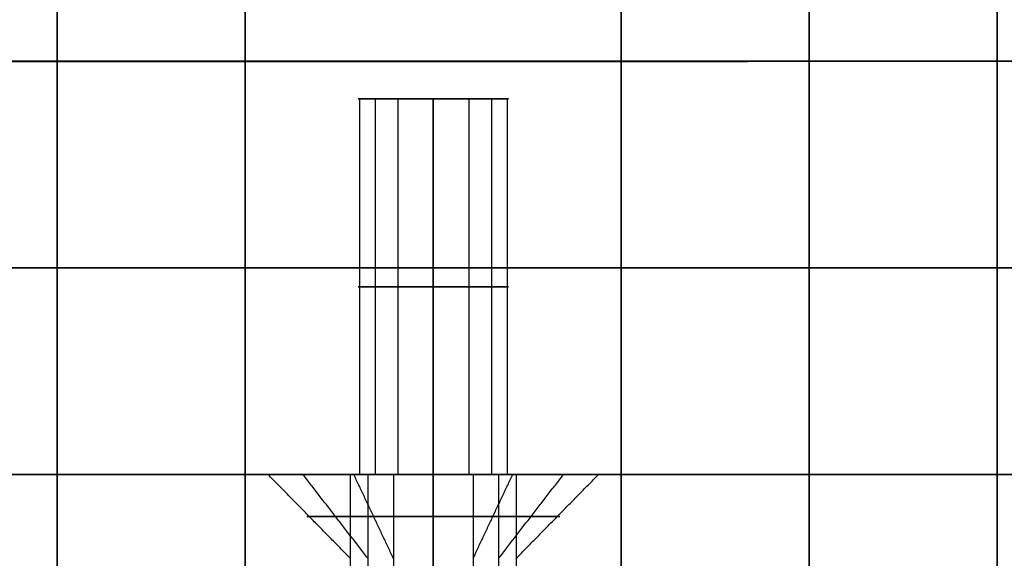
# Model space of a CAD drawing. Header units: millimetres. Extents: x -448 to 1378, y -985 to 990.
# Tile 63 of 117: x 4 to 30, y 193 to 207. Entities that reach past the tile are written whole.
import ezdxf

# ---------------------------------------------------------------- set-up
doc = ezdxf.new("R2010")
doc.units = ezdxf.units.MM
doc.header["$MEASUREMENT"] = 0
for name, color, linetype in [('IGES level 14', 8, 'Continuous'), ('IGES level 2', 8, 'Continuous'), ('IGES level 4', 8, 'Continuous'), ('IGES level 46', 255, 'Continuous'), ('IGES level 8', 8, 'Continuous')]:
    doc.layers.add(name, color=color, linetype=linetype)

msp = doc.modelspace()

# ---------------------------------------------------------------- linework, layer by layer
at = {"layer": 'IGES level 14'}
for points, weights, knots in [([(15, 195, -194.48), (10.52, 195, -194.48), (10.52, 195, -190), (10.52, 195, -185.52), (15, 195, -185.52)], [1, 0.707106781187, 1, 0.707106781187, 1], [-4.141593, -4.141593, -4.141593, -2.570796, -2.570796, -1, -1, -1]), ([(15, 195, -185.52), (19.48, 195, -185.52), (19.48, 195, -190), (19.48, 195, -194.48), (15, 195, -194.48)], [1, 0.707106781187, 1, 0.707106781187, 1], [-3.141593, -3.141593, -3.141593, -1.570796, -1.570796, 0, 0, 0]), ([(15, 193.885, -193.365), (14.157, 193.885, -193.365), (13.414, 193.885, -192.968), (12.01, 193.885, -192.217), (11.7, 193.885, -190.656), (11.389, 193.885, -189.096), (12.399, 193.885, -187.865), (13.408, 193.885, -186.635), (15, 193.885, -186.635)], [0.952568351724, 0.946746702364, 1, 0.903989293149, 1, 0.903989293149, 1, 0.903989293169, 0.99999999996], [3.142384, 3.142384, 3.142384, 3.632467, 3.632467, 4.516039, 4.516039, 5.399612, 5.399612, 6.283185, 6.283185, 6.283185]), ([(15, 193.885, -186.635), (16.592, 193.885, -186.635), (17.601, 193.885, -187.865), (18.611, 193.885, -189.096), (18.3, 193.885, -190.656), (17.99, 193.885, -192.217), (16.586, 193.885, -192.968), (15.843, 193.885, -193.365), (15, 193.885, -193.365)], [1, 0.903989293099, 1, 0.903989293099, 1, 0.903989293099, 1, 0.94674670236, 0.952568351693], [0, 0, 0, 0.883573, 0.883573, 1.767146, 1.767146, 2.650719, 2.650719, 3.140801, 3.140801, 3.140801])]:
    msp.add_rational_spline(points, weights, degree=2, knots=knots, dxfattribs=at)
for points in [[(12.793, 192.77, -190.439), (11.7, 193.885, -190.656), (10.606, 195, -190.874)], [(13.261, 192.77, -188.573), (12.399, 193.885, -187.865), (11.537, 195, -187.158)], [(13.939, 192.77, -191.984), (13.414, 193.885, -192.968), (12.888, 195, -193.951)], [(15, 192.77, -192.25), (15, 193.885, -193.365), (15, 195, -194.48)], [(15, 195, -185.52), (15, 193.885, -186.635), (15, 192.77, -187.75)], [(15, 195, -194.48), (15, 193.885, -193.365), (15, 192.77, -192.25)], [(15, 192.77, -187.75), (15, 193.885, -186.635), (15, 195, -185.52)], [(16.061, 192.77, -191.984), (16.586, 193.885, -192.968), (17.112, 195, -193.951)], [(16.739, 192.77, -188.573), (17.601, 193.885, -187.865), (18.463, 195, -187.158)], [(17.207, 192.77, -190.439), (18.3, 193.885, -190.656), (19.394, 195, -190.874)]]:
    msp.add_open_spline(points, degree=2, dxfattribs=at)
at = {"layer": 'IGES level 2'}
for points in [[(5, 985, -20), (5, 0, -20), (5, -985, -20)], [(5, -985, 20), (5, 0, 20), (5, 985, 20)], [(10, -985, 20), (10, 0, 20), (10, 985, 20)], [(10, 985, -20), (10, 0, -20), (10, -985, -20)], [(10, -985, -20), (10, 0, -20), (10, 985, -20)], [(10, 985, 20), (10, 0, 20), (10, -985, 20)], [(10, 178.3), (10, 375), (10, 571.7)]]:
    msp.add_open_spline(points, degree=2, dxfattribs=at)
at = {"layer": 'IGES level 4'}
for points in [[(20, -985, -20), (20, 0, -20), (20, 985, -20)], [(20, 985, 20), (20, 0, 20), (20, -985, 20)], [(20, 985, -20), (20, 0, -20), (20, -985, -20)], [(20, -985, 20), (20, 0, 20), (20, 985, 20)], [(25, 985, -20), (25, 0, -20), (25, -985, -20)], [(25, -985, 20), (25, 0, 20), (25, 985, 20)], [(30, -985, -20), (30, 0, -20), (30, 985, -20)], [(30, 985, 20), (30, 0, 20), (30, -985, 20)], [(30, -985, -20), (30, 0, -20), (30, 985, -20)], [(30, 985, 20), (30, 0, 20), (30, -985, 20)], [(20, 178.3), (20, 375), (20, 571.7)], [(30, 180.25), (30, 375), (30, 569.75)]]:
    msp.add_open_spline(points, degree=2, dxfattribs=at)
at = {"layer": 'IGES level 46'}
for points in [[(1350, 206, -397), (465, 206, -397), (-420, 206, -397), (-410.474, 200.5, -387.474), (-400.947, 195, -377.947), (465, 195, -377.947), (1330.947, 195, -377.947), (1340.474, 200.5, -387.474), (1350, 206, -397)], [(-420, 206, -37), (465, 206, -37), (1350, 206, -37), (1340.474, 200.5, -46.526), (1330.947, 195, -56.053), (465, 195, -56.053), (-400.947, 195, -56.053), (-410.474, 200.5, -46.526), (-420, 206, -37)]]:
    msp.add_open_spline(points, degree=2, knots=[0, 0, 0, 1, 1, 2, 2, 3, 3, 4, 4, 4], dxfattribs=at)
for points in [[(1350, 206, -37), (465, 206, -37), (-420, 206, -37)], [(-420, 206, -397), (465, 206, -397), (1350, 206, -397)], [(13, 205, -117), (15, 205, -117), (17, 205, -117)], [(13, 205, -317), (15, 205, -317), (17, 205, -317)], [(13.038, 205, -316.61), (13.038, 200, -316.61), (13.038, 195, -316.61)], [(13.038, 205, -116.61), (13.038, 200, -116.61), (13.038, 195, -116.61)], [(13.454, 205, -318.269), (13.454, 200, -318.269), (13.454, 195, -318.269)], [(13.454, 205, -118.269), (13.454, 200, -118.269), (13.454, 195, -118.269)], [(14.057, 205, -315.236), (14.057, 200, -315.236), (14.057, 195, -315.236)], [(14.057, 205, -115.236), (14.057, 200, -115.236), (14.057, 195, -115.236)], [(15, 205, -315), (15, 200, -315), (15, 195, -315)], [(15, 195, -319), (15, 200, -319), (15, 205, -319)], [(15, 205, -115), (15, 200, -115), (15, 195, -115)], [(15, 195, -119), (15, 200, -119), (15, 205, -119)], [(15, 195, -115), (15, 200, -115), (15, 205, -115)], [(15, 205, -119), (15, 200, -119), (15, 195, -119)], [(15, 205, -115), (15, 205, -117), (15, 205, -119)], [(15, 195, -315), (15, 200, -315), (15, 205, -315)], [(15, 205, -319), (15, 200, -319), (15, 195, -319)], [(15, 205, -315), (15, 205, -317), (15, 205, -319)], [(15.943, 205, -115.236), (15.943, 200, -115.236), (15.943, 195, -115.236)], [(15.943, 205, -315.236), (15.943, 200, -315.236), (15.943, 195, -315.236)], [(16.546, 205, -118.269), (16.546, 200, -118.269), (16.546, 195, -118.269)], [(16.546, 205, -318.269), (16.546, 200, -318.269), (16.546, 195, -318.269)], [(16.962, 205, -116.61), (16.962, 200, -116.61), (16.962, 195, -116.61)], [(16.962, 205, -316.61), (16.962, 200, -316.61), (16.962, 195, -316.61)], [(1340.474, 200.5, -387.474), (465, 200.5, -387.474), (-410.474, 200.5, -387.474)], [(-410.474, 200.5, -46.526), (465, 200.5, -46.526), (1340.474, 200.5, -46.526)], [(-400.947, 195, -56.053), (465, 195, -56.053), (1330.947, 195, -56.053)], [(1330.947, 195, -377.947), (465, 195, -377.947), (-400.947, 195, -377.947)], [(-400.947, 195, -217), (465, 195, -217), (1330.947, 195, -217)]]:
    msp.add_open_spline(points, degree=2, dxfattribs=at)
for points, weights, knots in [([(15, 205, -319), (13, 205, -319), (13, 205, -317), (13, 205, -315), (15, 205, -315)], [1, 0.707106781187, 1, 0.707106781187, 1], [-8.283185, -8.283185, -8.283185, -6.712389, -6.712389, -5.141593, -5.141593, -5.141593]), ([(15, 205, -119), (13, 205, -119), (13, 205, -117), (13, 205, -115), (15, 205, -115)], [1, 0.707106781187, 1, 0.707106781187, 1], [-8.283185, -8.283185, -8.283185, -6.712389, -6.712389, -5.141593, -5.141593, -5.141593]), ([(15, 205, -119), (17, 205, -119), (17, 205, -117), (17, 205, -115), (15, 205, -115), (13, 205, -115), (13, 205, -117), (13, 205, -119), (15, 205, -119)], [1, 0.707106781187, 1, 0.707106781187, 1, 0.707106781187, 1, 0.707106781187, 1], [0, 0, 0, 1.570796, 1.570796, 3.141593, 3.141593, 4.712389, 4.712389, 6.283185, 6.283185, 6.283185]), ([(15, 205, -319), (17, 205, -319), (17, 205, -317), (17, 205, -315), (15, 205, -315), (13, 205, -315), (13, 205, -317), (13, 205, -319), (15, 205, -319)], [1, 0.707106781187, 1, 0.707106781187, 1, 0.707106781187, 1, 0.707106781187, 1], [0, 0, 0, 1.570796, 1.570796, 3.141593, 3.141593, 4.712389, 4.712389, 6.283185, 6.283185, 6.283185]), ([(15, 205, -115), (17, 205, -115), (17, 205, -117), (17, 205, -119), (15, 205, -119)], [1, 0.707106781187, 1, 0.707106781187, 1], [-7.283185, -7.283185, -7.283185, -5.712389, -5.712389, -4.141593, -4.141593, -4.141593]), ([(15, 205, -315), (17, 205, -315), (17, 205, -317), (17, 205, -319), (15, 205, -319)], [1, 0.707106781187, 1, 0.707106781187, 1], [-7.283185, -7.283185, -7.283185, -5.712389, -5.712389, -4.141593, -4.141593, -4.141593]), ([(15, 200, -315), (14.499, 200, -315), (14.057, 200, -315.236), (13.223, 200, -315.682), (13.038, 200, -316.61), (12.854, 200, -317.538), (13.454, 200, -318.269), (14.054, 200, -319), (15, 200, -319)], [0.952568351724, 0.946746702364, 1, 0.903989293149, 1, 0.903989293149, 1, 0.903989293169, 0.99999999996], [3.142384, 3.142384, 3.142384, 3.632467, 3.632467, 4.516039, 4.516039, 5.399612, 5.399612, 6.283185, 6.283185, 6.283185]), ([(15, 200, -115), (14.499, 200, -115), (14.057, 200, -115.236), (13.223, 200, -115.682), (13.038, 200, -116.61), (12.854, 200, -117.538), (13.454, 200, -118.269), (14.054, 200, -119), (15, 200, -119)], [0.952568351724, 0.946746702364, 1, 0.903989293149, 1, 0.903989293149, 1, 0.903989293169, 0.99999999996], [3.142384, 3.142384, 3.142384, 3.632467, 3.632467, 4.516039, 4.516039, 5.399612, 5.399612, 6.283185, 6.283185, 6.283185]), ([(15, 200, -119), (15.946, 200, -119), (16.546, 200, -118.269), (17.146, 200, -117.538), (16.962, 200, -116.61), (16.777, 200, -115.682), (15.943, 200, -115.236), (15.501, 200, -115), (15, 200, -115)], [1, 0.903989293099, 1, 0.903989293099, 1, 0.903989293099, 1, 0.94674670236, 0.952568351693], [0, 0, 0, 0.883573, 0.883573, 1.767146, 1.767146, 2.650719, 2.650719, 3.140801, 3.140801, 3.140801]), ([(15, 200, -319), (15.946, 200, -319), (16.546, 200, -318.269), (17.146, 200, -317.538), (16.962, 200, -316.61), (16.777, 200, -315.682), (15.943, 200, -315.236), (15.501, 200, -315), (15, 200, -315)], [1, 0.903989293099, 1, 0.903989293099, 1, 0.903989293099, 1, 0.94674670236, 0.952568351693], [0, 0, 0, 0.883573, 0.883573, 1.767146, 1.767146, 2.650719, 2.650719, 3.140801, 3.140801, 3.140801]), ([(15, 195, -315), (13, 195, -315), (13, 195, -317), (13, 195, -319), (15, 195, -319)], [1, 0.707106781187, 1, 0.707106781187, 1], [-4.141593, -4.141593, -4.141593, -2.570796, -2.570796, -1, -1, -1]), ([(15, 195, -115), (13, 195, -115), (13, 195, -117), (13, 195, -119), (15, 195, -119)], [1, 0.707106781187, 1, 0.707106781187, 1], [-4.141593, -4.141593, -4.141593, -2.570796, -2.570796, -1, -1, -1]), ([(15, 195, -315), (13, 195, -315), (13, 195, -317), (13, 195, -319), (15, 195, -319), (17, 195, -319), (17, 195, -317), (17, 195, -315), (15, 195, -315)], [1, 0.707106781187, 1, 0.707106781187, 1, 0.707106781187, 1, 0.707106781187, 1], [0, 0, 0, 1.570796, 1.570796, 3.141593, 3.141593, 4.712389, 4.712389, 6.283185, 6.283185, 6.283185]), ([(15, 195, -115), (13, 195, -115), (13, 195, -117), (13, 195, -119), (15, 195, -119), (17, 195, -119), (17, 195, -117), (17, 195, -115), (15, 195, -115)], [1, 0.707106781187, 1, 0.707106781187, 1, 0.707106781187, 1, 0.707106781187, 1], [0, 0, 0, 1.570796, 1.570796, 3.141593, 3.141593, 4.712389, 4.712389, 6.283185, 6.283185, 6.283185]), ([(15, 195, -119), (17, 195, -119), (17, 195, -117), (17, 195, -115), (15, 195, -115)], [1, 0.707106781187, 1, 0.707106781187, 1], [-3.141593, -3.141593, -3.141593, -1.570796, -1.570796, 0, 0, 0]), ([(15, 195, -319), (17, 195, -319), (17, 195, -317), (17, 195, -315), (15, 195, -315)], [1, 0.707106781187, 1, 0.707106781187, 1], [-3.141593, -3.141593, -3.141593, -1.570796, -1.570796, 0, 0, 0])]:
    msp.add_rational_spline(points, weights, degree=2, knots=knots, dxfattribs=at)
at = {"layer": 'IGES level 8'}
for points in [[(10, 155, -360.5), (10, 155, -170.75), (10, 155, 19), (10, 175, 19), (10, 195, 19), (10, 195, -82.875), (10, 195, -184.75), (10, 185, -184.75), (10, 175, -184.75), (10, 175, -190), (10, 175, -195.25), (10, 185, -195.25), (10, 195, -195.25), (10, 195, -277.875), (10, 195, -360.5), (10, 175, -360.5), (10, 155, -360.5)], [(20, 195, -184.75), (20, 185, -184.75), (20, 175, -184.75), (20, 175, -190), (20, 175, -195.25), (20, 185, -195.25), (20, 195, -195.25), (20, 195, -277.875), (20, 195, -360.5), (20, 175, -360.5), (20, 155, -360.5), (20, 155, -170.75), (20, 155, 19), (20, 175, 19), (20, 195, 19), (20, 195, -82.875), (20, 195, -184.75)]]:
    msp.add_open_spline(points, degree=2, knots=[0, 0, 0, 1, 1, 2, 2, 3, 3, 4, 4, 5, 5, 6, 6, 7, 7, 8, 8, 8], dxfattribs=at)
for points in [[(20, 195, -184.75), (15, 195, -184.75), (10, 195, -184.75)], [(10, 195, -184.75), (10, 195, -82.875), (10, 195, 19)], [(10, 195, 19), (15, 195, 19), (20, 195, 19)], [(20, 195, -82.875), (15, 195, -82.875), (10, 195, -82.875)], [(10, 155, -170.75), (10, 175, -170.75), (10, 195, -170.75)], [(20, 195, -360.5), (15, 195, -360.5), (10, 195, -360.5)], [(10, 195, -360.5), (10, 195, -277.875), (10, 195, -195.25)], [(10, 195, -195.25), (15, 195, -195.25), (20, 195, -195.25)], [(20, 195, -277.875), (15, 195, -277.875), (10, 195, -277.875)], [(20, 195, -360.5), (15, 195, -360.5), (10, 195, -360.5)], [(10, 195, -360.5), (10, 175, -360.5), (10, 155, -360.5)], [(20, 195, -195.25), (15, 195, -195.25), (10, 195, -195.25)], [(10, 195, -195.25), (10, 185, -195.25), (10, 175, -195.25)], [(10, 175, -184.75), (10, 185, -184.75), (10, 195, -184.75)], [(10, 195, -184.75), (15, 195, -184.75), (20, 195, -184.75)], [(20, 195, 19), (15, 195, 19), (10, 195, 19)], [(10, 195, 19), (10, 175, 19), (10, 155, 19)], [(12.793, 195, -117.439), (12.793, 176.115, -117.439), (12.793, 157.23, -117.439)], [(12.793, 195, -317.439), (12.793, 176.115, -317.439), (12.793, 157.23, -317.439)], [(13.261, 195, -115.573), (13.261, 176.115, -115.573), (13.261, 157.23, -115.573)], [(13.261, 195, -315.573), (13.261, 176.115, -315.573), (13.261, 157.23, -315.573)], [(13.939, 195, -118.984), (13.939, 176.115, -118.984), (13.939, 157.23, -118.984)], [(13.939, 195, -318.984), (13.939, 176.115, -318.984), (13.939, 157.23, -318.984)], [(15, 195, -319.25), (15, 176.115, -319.25), (15, 157.23, -319.25)], [(15, 157.23, -314.75), (15, 176.115, -314.75), (15, 195, -314.75)], [(15, 195, -119.25), (15, 176.115, -119.25), (15, 157.23, -119.25)], [(15, 157.23, -114.75), (15, 176.115, -114.75), (15, 195, -114.75)], [(15, 195, 19), (15, 195, -47.875), (15, 195, -114.75)], [(15, 195, -119.25), (15, 195, -152), (15, 195, -184.75)], [(15, 195, -195.25), (15, 195, -255), (15, 195, -314.75)], [(15, 195, -319.25), (15, 195, -339.875), (15, 195, -360.5)], [(15, 155, -360.5), (15, 175, -360.5), (15, 195, -360.5)], [(15, 175, -195.25), (15, 185, -195.25), (15, 195, -195.25)], [(15, 175, -184.75), (15, 185, -184.75), (15, 195, -184.75)], [(15, 157.23, -119.25), (15, 176.115, -119.25), (15, 195, -119.25)], [(15, 195, -114.75), (15, 176.115, -114.75), (15, 157.23, -114.75)], [(15, 157.23, -319.25), (15, 176.115, -319.25), (15, 195, -319.25)], [(15, 195, -314.75), (15, 176.115, -314.75), (15, 157.23, -314.75)], [(15, 155, 19), (15, 175, 19), (15, 195, 19)], [(16.061, 195, -318.984), (16.061, 176.115, -318.984), (16.061, 157.23, -318.984)], [(16.061, 195, -118.984), (16.061, 176.115, -118.984), (16.061, 157.23, -118.984)], [(16.739, 195, -315.573), (16.739, 176.115, -315.573), (16.739, 157.23, -315.573)], [(16.739, 195, -115.573), (16.739, 176.115, -115.573), (16.739, 157.23, -115.573)], [(17.207, 195, -317.439), (17.207, 176.115, -317.439), (17.207, 157.23, -317.439)], [(17.207, 195, -117.439), (17.207, 176.115, -117.439), (17.207, 157.23, -117.439)], [(20, 195, 19), (20, 195, -82.875), (20, 195, -184.75)], [(20, 195, -195.25), (20, 195, -277.875), (20, 195, -360.5)], [(20, 155, -170.75), (20, 175, -170.75), (20, 195, -170.75)], [(20, 155, -360.5), (20, 175, -360.5), (20, 195, -360.5)], [(20, 175, -195.25), (20, 185, -195.25), (20, 195, -195.25)], [(20, 195, -184.75), (20, 185, -184.75), (20, 175, -184.75)], [(20, 155, 19), (20, 175, 19), (20, 195, 19)]]:
    msp.add_open_spline(points, degree=2, dxfattribs=at)
for points, weights, knots in [([(15, 195, -114.75), (12.75, 195, -114.75), (12.75, 195, -117), (12.75, 195, -119.25), (15, 195, -119.25), (17.25, 195, -119.25), (17.25, 195, -117), (17.25, 195, -114.75), (15, 195, -114.75)], [1, 0.707106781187, 1, 0.707106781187, 1, 0.707106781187, 1, 0.707106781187, 1], [0, 0, 0, 1.570796, 1.570796, 3.141593, 3.141593, 4.712389, 4.712389, 6.283185, 6.283185, 6.283185]), ([(15, 195, -314.75), (12.75, 195, -314.75), (12.75, 195, -317), (12.75, 195, -319.25), (15, 195, -319.25), (17.25, 195, -319.25), (17.25, 195, -317), (17.25, 195, -314.75), (15, 195, -314.75)], [1, 0.707106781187, 1, 0.707106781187, 1, 0.707106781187, 1, 0.707106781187, 1], [0, 0, 0, 1.570796, 1.570796, 3.141593, 3.141593, 4.712389, 4.712389, 6.283185, 6.283185, 6.283185]), ([(15, 195, -119.25), (12.75, 195, -119.25), (12.75, 195, -117), (12.75, 195, -114.75), (15, 195, -114.75)], [1, 0.707106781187, 1, 0.707106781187, 1], [-7.283185, -7.283185, -7.283185, -5.712389, -5.712389, -4.141593, -4.141593, -4.141593]), ([(15, 195, -319.25), (12.75, 195, -319.25), (12.75, 195, -317), (12.75, 195, -314.75), (15, 195, -314.75)], [1, 0.707106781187, 1, 0.707106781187, 1], [-7.283185, -7.283185, -7.283185, -5.712389, -5.712389, -4.141593, -4.141593, -4.141593]), ([(15, 195, -314.75), (17.25, 195, -314.75), (17.25, 195, -317), (17.25, 195, -319.25), (15, 195, -319.25)], [1, 0.707106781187, 1, 0.707106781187, 1], [-8.283185, -8.283185, -8.283185, -6.712389, -6.712389, -5.141593, -5.141593, -5.141593]), ([(15, 195, -114.75), (17.25, 195, -114.75), (17.25, 195, -117), (17.25, 195, -119.25), (15, 195, -119.25)], [1, 0.707106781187, 1, 0.707106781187, 1], [-8.283185, -8.283185, -8.283185, -6.712389, -6.712389, -5.141593, -5.141593, -5.141593])]:
    msp.add_rational_spline(points, weights, degree=2, knots=knots, dxfattribs=at)

doc.saveas('drawing.dxf')
